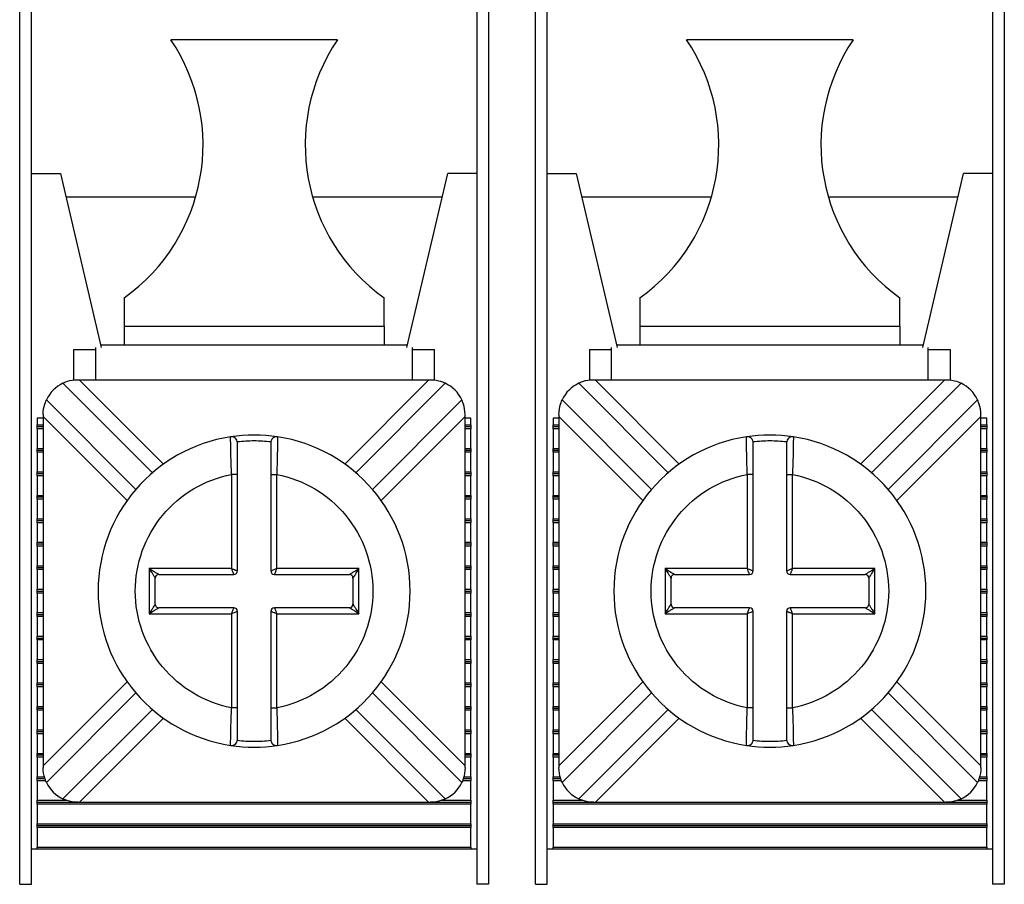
# Model space of a CAD drawing. Header units: inches. Extents: x 0 to 17, y 0 to 11.
# Tile 16 of 24: x 3.523 to 4.349, y 9.691 to 10.416. Entities that reach past the tile are written whole.
import ezdxf

# ---------------------------------------------------------------- set-up
doc = ezdxf.new("R2010")
doc.units = ezdxf.units.IN
doc.header["$MEASUREMENT"] = 0

msp = doc.modelspace()

# ---------------------------------------------------------------- linework, layer by layer
for p, q in [((3.5226, 9.69057), (3.5226, 10.44451)), ((3.53244, 9.69057), (3.53244, 10.44451)), ((3.90646, 10.44451), (3.90646, 9.69057)), ((3.9163, 10.44451), (3.9163, 9.69057)), ((3.95567, 9.69057), (3.95567, 10.44451)), ((3.96551, 9.69057), (3.96551, 10.44451)), ((4.33953, 10.44451), (4.33953, 9.69057)), ((4.34937, 10.44451), (4.34937, 9.69057)), ((3.78933, 10.39923), (3.64957, 10.39923)), ((4.2224, 10.39923), (4.08264, 10.39923)), ((3.53244, 10.28703), (3.55685, 10.28703)), ((3.55685, 10.28703), (3.59111, 10.14106)), ((3.8478, 10.14106), (3.88205, 10.28703)), ((3.90646, 10.28703), (3.88205, 10.28703)), ((3.96551, 10.28703), (3.98992, 10.28703)), ((3.98992, 10.28703), (4.02418, 10.14106)), ((4.28087, 10.14106), (4.31512, 10.28703)), ((4.33953, 10.28703), (4.31512, 10.28703)), ((3.67032, 10.26734), (3.56147, 10.26734)), ((3.87743, 10.26734), (3.76858, 10.26734)), ((4.10339, 10.26734), (3.99454, 10.26734)), ((4.3105, 10.26734), (4.20165, 10.26734)), ((3.6102, 10.1827), (3.6102, 10.15895)), ((3.8287, 10.15895), (3.8287, 10.1827)), ((4.04327, 10.1827), (4.04327, 10.15895)), ((4.26177, 10.15895), (4.26177, 10.1827)), ((3.6102, 10.15895), (3.6102, 10.14333)), ((3.6102, 10.15895), (3.8287, 10.15895)), ((3.8287, 10.15895), (3.8287, 10.14333)), ((4.04327, 10.15895), (4.04327, 10.14333)), ((4.04327, 10.15895), (4.26177, 10.15895)), ((4.26177, 10.15895), (4.26177, 10.14333)), ((3.56788, 10.13939), (3.58658, 10.13939)), ((3.56788, 10.13939), (3.56788, 10.11351)), ((3.58658, 10.1138), (3.58658, 10.14106)), ((3.59057, 10.14333), (3.84833, 10.14333)), ((3.85232, 10.1138), (3.85232, 10.14106)), ((3.85232, 10.13939), (3.87103, 10.13939)), ((3.87103, 10.11356), (3.87103, 10.13939)), ((4.00095, 10.13939), (4.01965, 10.13939)), ((4.00095, 10.13939), (4.00095, 10.11351)), ((4.01965, 10.1138), (4.01965, 10.14106)), ((4.02364, 10.14333), (4.2814, 10.14333)), ((4.2854, 10.1138), (4.2854, 10.14106)), ((4.2854, 10.13939), (4.3041, 10.13939)), ((4.3041, 10.11356), (4.3041, 10.13939)), ((3.57291, 10.1138), (3.57129, 10.1138)), ((3.86599, 10.1138), (3.57291, 10.1138)), ((3.57291, 10.1138), (3.64341, 10.0433)), ((3.7955, 10.0433), (3.86599, 10.1138)), ((3.86762, 10.1138), (3.86599, 10.1138)), ((4.00598, 10.1138), (4.00436, 10.1138)), ((4.29906, 10.1138), (4.00598, 10.1138)), ((4.00598, 10.1138), (4.07648, 10.0433)), ((4.22857, 10.0433), (4.29906, 10.1138)), ((4.30069, 10.1138), (4.29906, 10.1138)), ((3.55896, 10.11105), (3.63404, 10.03596)), ((3.80486, 10.03596), (3.87995, 10.11105)), ((3.99203, 10.11105), (4.06711, 10.03596)), ((4.23793, 10.03596), (4.31302, 10.11105)), ((3.62012, 10.02204), (3.54504, 10.09713)), ((3.89386, 10.09713), (3.81878, 10.02204)), ((4.05319, 10.02204), (3.97811, 10.09713)), ((4.32694, 10.09713), (4.25185, 10.02204)), ((3.54229, 10.08191), (3.53736, 10.08191)), ((3.53736, 10.08191), (3.53736, 10.07606)), ((3.54229, 10.0848), (3.54229, 10.08318)), ((3.54229, 10.08318), (3.54229, 9.79009)), ((3.61278, 10.01268), (3.54229, 10.08318)), ((3.89662, 10.08318), (3.82612, 10.01268)), ((3.89662, 10.08318), (3.89662, 10.0848)), ((3.89662, 9.79009), (3.89662, 10.08318)), ((3.90154, 10.08191), (3.89662, 10.08191)), ((3.90154, 10.07606), (3.90154, 10.08191)), ((3.97536, 10.08191), (3.97043, 10.08191)), ((3.97043, 10.08191), (3.97043, 10.07606)), ((3.97536, 10.0848), (3.97536, 10.08318)), ((3.97536, 10.08318), (3.97536, 9.79009)), ((4.04585, 10.01268), (3.97536, 10.08318)), ((4.32969, 10.08318), (4.25919, 10.01268)), ((4.32969, 10.08318), (4.32969, 10.0848)), ((4.32969, 9.79009), (4.32969, 10.08318)), ((4.33461, 10.08191), (4.32969, 10.08191)), ((4.33461, 10.07606), (4.33461, 10.08191)), ((3.53736, 10.07606), (3.54229, 10.07606)), ((3.53736, 10.07443), (3.53736, 10.07606)), ((3.54229, 10.07443), (3.53736, 10.07443)), ((3.53736, 10.0728), (3.53736, 10.07443)), ((3.54229, 10.0728), (3.53736, 10.0728)), ((3.53736, 10.0728), (3.53736, 10.05637)), ((3.89662, 10.07606), (3.90154, 10.07606)), ((3.90154, 10.07443), (3.89662, 10.07443)), ((3.90154, 10.0728), (3.89662, 10.0728)), ((3.90154, 10.07606), (3.90154, 10.07443)), ((3.90154, 10.07443), (3.90154, 10.0728)), ((3.90154, 10.05637), (3.90154, 10.0728)), ((3.97043, 10.07606), (3.97536, 10.07606)), ((3.97043, 10.07443), (3.97043, 10.07606)), ((3.97536, 10.07443), (3.97043, 10.07443)), ((3.97043, 10.0728), (3.97043, 10.07443)), ((3.97536, 10.0728), (3.97043, 10.0728)), ((3.97043, 10.0728), (3.97043, 10.05637)), ((4.32969, 10.07606), (4.33461, 10.07606)), ((4.33461, 10.07443), (4.32969, 10.07443)), ((4.33461, 10.0728), (4.32969, 10.0728)), ((4.33461, 10.07606), (4.33461, 10.07443)), ((4.33461, 10.07443), (4.33461, 10.0728)), ((4.33461, 10.05637), (4.33461, 10.0728)), ((3.69971, 10.06492), (3.6997, 10.06614)), ((3.7392, 10.06614), (3.73919, 10.06493)), ((4.13279, 10.06492), (4.13277, 10.06614)), ((4.17228, 10.06614), (4.17226, 10.06493)), ((3.53736, 10.05637), (3.54229, 10.05637)), ((3.53736, 10.05474), (3.53736, 10.05637)), ((3.54229, 10.05474), (3.53736, 10.05474)), ((3.53736, 10.05311), (3.53736, 10.05474)), ((3.89662, 10.05637), (3.90154, 10.05637)), ((3.90154, 10.05474), (3.89662, 10.05474)), ((3.90154, 10.05637), (3.90154, 10.05474)), ((3.90154, 10.05474), (3.90154, 10.05311)), ((3.97043, 10.05637), (3.97536, 10.05637)), ((3.97043, 10.05474), (3.97043, 10.05637)), ((3.97536, 10.05474), (3.97043, 10.05474)), ((3.97043, 10.05311), (3.97043, 10.05474)), ((4.32969, 10.05637), (4.33461, 10.05637)), ((4.33461, 10.05474), (4.32969, 10.05474)), ((4.33461, 10.05637), (4.33461, 10.05474)), ((4.33461, 10.05474), (4.33461, 10.05311)), ((3.54229, 10.05311), (3.53736, 10.05311)), ((3.53736, 10.05311), (3.53736, 10.03669)), ((3.90154, 10.05311), (3.89662, 10.05311)), ((3.90154, 10.03669), (3.90154, 10.05311)), ((3.97536, 10.05311), (3.97043, 10.05311)), ((3.97043, 10.05311), (3.97043, 10.03669)), ((4.33461, 10.05311), (4.32969, 10.05311)), ((4.33461, 10.03669), (4.33461, 10.05311)), ((3.53736, 10.03669), (3.54229, 10.03669)), ((3.53736, 10.03506), (3.53736, 10.03669)), ((3.54229, 10.03506), (3.53736, 10.03506)), ((3.53736, 10.03343), (3.53736, 10.03506)), ((3.53736, 10.03343), (3.53736, 10.017)), ((3.54229, 10.03343), (3.53736, 10.03343)), ((3.70545, 10.03456), (3.70045, 10.03456)), ((3.70045, 10.03456), (3.70045, 9.95563)), ((3.70545, 9.95363), (3.70545, 10.03456)), ((3.73345, 10.03456), (3.73845, 10.03456)), ((3.73345, 10.03456), (3.73345, 9.95363)), ((3.73845, 9.95563), (3.73845, 10.03456)), ((3.89662, 10.03669), (3.90154, 10.03669)), ((3.90154, 10.03506), (3.89662, 10.03506)), ((3.90154, 10.03343), (3.89662, 10.03343)), ((3.90154, 10.03669), (3.90154, 10.03506)), ((3.90154, 10.03506), (3.90154, 10.03343)), ((3.90154, 10.017), (3.90154, 10.03343)), ((3.97043, 10.03669), (3.97536, 10.03669)), ((3.97043, 10.03506), (3.97043, 10.03669)), ((3.97536, 10.03506), (3.97043, 10.03506)), ((3.97043, 10.03343), (3.97043, 10.03506)), ((3.97043, 10.03343), (3.97043, 10.017)), ((3.97536, 10.03343), (3.97043, 10.03343)), ((4.13852, 10.03456), (4.13352, 10.03456)), ((4.13352, 10.03456), (4.13352, 9.95563)), ((4.13852, 9.95363), (4.13852, 10.03456)), ((4.16652, 10.03456), (4.17152, 10.03456)), ((4.16652, 10.03456), (4.16652, 9.95363)), ((4.17152, 9.95563), (4.17152, 10.03456)), ((4.32969, 10.03669), (4.33461, 10.03669)), ((4.33461, 10.03506), (4.32969, 10.03506)), ((4.33461, 10.03343), (4.32969, 10.03343)), ((4.33461, 10.03669), (4.33461, 10.03506)), ((4.33461, 10.03506), (4.33461, 10.03343)), ((4.33461, 10.017), (4.33461, 10.03343)), ((3.53736, 10.01537), (3.53736, 10.017)), ((3.53736, 10.017), (3.54229, 10.017)), ((3.53736, 10.01374), (3.53736, 10.01537)), ((3.54229, 10.01537), (3.53736, 10.01537)), ((3.54229, 10.01374), (3.53736, 10.01374)), ((3.53736, 10.01374), (3.53736, 9.99732)), ((3.89662, 10.017), (3.90154, 10.017)), ((3.90154, 10.01537), (3.89662, 10.01537)), ((3.90154, 10.01374), (3.89662, 10.01374)), ((3.90154, 10.017), (3.90154, 10.01537)), ((3.90154, 10.01537), (3.90154, 10.01374)), ((3.90154, 9.99732), (3.90154, 10.01374)), ((3.97043, 10.01537), (3.97043, 10.017)), ((3.97043, 10.017), (3.97536, 10.017)), ((3.97043, 10.01374), (3.97043, 10.01537)), ((3.97536, 10.01537), (3.97043, 10.01537)), ((3.97536, 10.01374), (3.97043, 10.01374)), ((3.97043, 10.01374), (3.97043, 9.99732)), ((4.32969, 10.017), (4.33461, 10.017)), ((4.33461, 10.01537), (4.32969, 10.01537)), ((4.33461, 10.01374), (4.32969, 10.01374)), ((4.33461, 10.017), (4.33461, 10.01537)), ((4.33461, 10.01537), (4.33461, 10.01374)), ((4.33461, 9.99732), (4.33461, 10.01374)), ((3.53736, 9.99569), (3.53736, 9.99732)), ((3.53736, 9.99732), (3.54229, 9.99732)), ((3.53736, 9.99406), (3.53736, 9.99569)), ((3.54229, 9.99569), (3.53736, 9.99569)), ((3.89662, 9.99732), (3.90154, 9.99732)), ((3.90154, 9.99569), (3.89662, 9.99569)), ((3.90154, 9.99732), (3.90154, 9.99569)), ((3.90154, 9.99569), (3.90154, 9.99406)), ((3.97043, 9.99569), (3.97043, 9.99732)), ((3.97043, 9.99732), (3.97536, 9.99732)), ((3.97043, 9.99406), (3.97043, 9.99569)), ((3.97536, 9.99569), (3.97043, 9.99569)), ((4.32969, 9.99732), (4.33461, 9.99732)), ((4.33461, 9.99569), (4.32969, 9.99569)), ((4.33461, 9.99732), (4.33461, 9.99569)), ((4.33461, 9.99569), (4.33461, 9.99406)), ((3.54229, 9.99406), (3.53736, 9.99406)), ((3.53736, 9.99406), (3.53736, 9.97763)), ((3.90154, 9.99406), (3.89662, 9.99406)), ((3.90154, 9.97763), (3.90154, 9.99406)), ((3.97536, 9.99406), (3.97043, 9.99406)), ((3.97043, 9.99406), (3.97043, 9.97763)), ((4.33461, 9.99406), (4.32969, 9.99406)), ((4.33461, 9.97763), (4.33461, 9.99406)), ((3.53736, 9.976), (3.53736, 9.97763)), ((3.53736, 9.97763), (3.54229, 9.97763)), ((3.53736, 9.97437), (3.53736, 9.976)), ((3.54229, 9.976), (3.53736, 9.976)), ((3.54229, 9.97437), (3.53736, 9.97437)), ((3.53736, 9.97437), (3.53736, 9.95795)), ((3.89662, 9.97763), (3.90154, 9.97763)), ((3.90154, 9.976), (3.89662, 9.976)), ((3.90154, 9.97437), (3.89662, 9.97437)), ((3.90154, 9.97763), (3.90154, 9.976)), ((3.90154, 9.976), (3.90154, 9.97437)), ((3.90154, 9.95795), (3.90154, 9.97437)), ((3.97043, 9.976), (3.97043, 9.97763)), ((3.97043, 9.97763), (3.97536, 9.97763)), ((3.97043, 9.97437), (3.97043, 9.976)), ((3.97536, 9.976), (3.97043, 9.976)), ((3.97536, 9.97437), (3.97043, 9.97437)), ((3.97043, 9.97437), (3.97043, 9.95795)), ((4.32969, 9.97763), (4.33461, 9.97763)), ((4.33461, 9.976), (4.32969, 9.976)), ((4.33461, 9.97437), (4.32969, 9.97437)), ((4.33461, 9.97763), (4.33461, 9.976)), ((4.33461, 9.976), (4.33461, 9.97437)), ((4.33461, 9.95795), (4.33461, 9.97437)), ((3.53736, 9.95632), (3.53736, 9.95795)), ((3.53736, 9.95795), (3.54229, 9.95795)), ((3.53736, 9.95469), (3.53736, 9.95632)), ((3.53736, 9.95632), (3.54229, 9.95632)), ((3.54229, 9.95469), (3.53736, 9.95469)), ((3.53736, 9.95469), (3.53736, 9.93826)), ((3.70045, 9.95563), (3.63145, 9.95563)), ((3.63145, 9.95563), (3.63145, 9.91763)), ((3.80745, 9.95563), (3.73845, 9.95563)), ((3.80745, 9.91763), (3.80745, 9.95563)), ((3.89662, 9.95795), (3.90154, 9.95795)), ((3.89662, 9.95632), (3.90154, 9.95632)), ((3.90154, 9.95469), (3.89662, 9.95469)), ((3.90154, 9.95795), (3.90154, 9.95632)), ((3.90154, 9.95632), (3.90154, 9.95469)), ((3.90154, 9.93826), (3.90154, 9.95469)), ((3.97043, 9.95632), (3.97043, 9.95795)), ((3.97043, 9.95795), (3.97536, 9.95795)), ((3.97043, 9.95469), (3.97043, 9.95632)), ((3.97043, 9.95632), (3.97536, 9.95632)), ((3.97536, 9.95469), (3.97043, 9.95469)), ((3.97043, 9.95469), (3.97043, 9.93826)), ((4.13352, 9.95563), (4.06452, 9.95563)), ((4.06452, 9.95563), (4.06452, 9.91763)), ((4.24052, 9.95563), (4.17152, 9.95563)), ((4.24052, 9.91763), (4.24052, 9.95563)), ((4.32969, 9.95795), (4.33461, 9.95795)), ((4.32969, 9.95632), (4.33461, 9.95632)), ((4.33461, 9.95469), (4.32969, 9.95469)), ((4.33461, 9.95795), (4.33461, 9.95632)), ((4.33461, 9.95632), (4.33461, 9.95469)), ((4.33461, 9.93826), (4.33461, 9.95469)), ((3.63645, 9.92563), (3.63645, 9.94763)), ((3.63945, 9.95063), (3.70245, 9.95063)), ((3.73645, 9.95063), (3.79945, 9.95063)), ((3.80245, 9.94763), (3.80245, 9.92563)), ((4.06952, 9.92563), (4.06952, 9.94763)), ((4.07252, 9.95063), (4.13552, 9.95063)), ((4.16952, 9.95063), (4.23252, 9.95063)), ((4.23552, 9.94763), (4.23552, 9.92563)), ((3.53736, 9.93663), (3.53736, 9.93826)), ((3.53736, 9.93826), (3.54229, 9.93826)), ((3.89662, 9.93826), (3.90154, 9.93826)), ((3.90154, 9.93826), (3.90154, 9.93663)), ((3.97043, 9.93663), (3.97043, 9.93826)), ((3.97043, 9.93826), (3.97536, 9.93826)), ((4.32969, 9.93826), (4.33461, 9.93826)), ((4.33461, 9.93826), (4.33461, 9.93663)), ((3.53736, 9.935), (3.53736, 9.93663)), ((3.53736, 9.93663), (3.54229, 9.93663)), ((3.54229, 9.935), (3.53736, 9.935)), ((3.53736, 9.935), (3.53736, 9.91858)), ((3.89662, 9.93663), (3.90154, 9.93663)), ((3.90154, 9.935), (3.89662, 9.935)), ((3.90154, 9.93663), (3.90154, 9.935)), ((3.90154, 9.91858), (3.90154, 9.935)), ((3.97043, 9.935), (3.97043, 9.93663)), ((3.97043, 9.93663), (3.97536, 9.93663)), ((3.97536, 9.935), (3.97043, 9.935)), ((3.97043, 9.935), (3.97043, 9.91858)), ((4.32969, 9.93663), (4.33461, 9.93663)), ((4.33461, 9.935), (4.32969, 9.935)), ((4.33461, 9.93663), (4.33461, 9.935)), ((4.33461, 9.91858), (4.33461, 9.935)), ((3.70245, 9.92263), (3.63945, 9.92263)), ((3.79945, 9.92263), (3.73645, 9.92263)), ((4.13552, 9.92263), (4.07252, 9.92263)), ((4.23252, 9.92263), (4.16952, 9.92263)), ((3.53736, 9.91695), (3.53736, 9.91858)), ((3.53736, 9.91858), (3.54229, 9.91858)), ((3.53736, 9.91695), (3.54229, 9.91695)), ((3.53736, 9.91532), (3.53736, 9.91695)), ((3.54229, 9.91532), (3.53736, 9.91532)), ((3.53736, 9.91532), (3.53736, 9.89889)), ((3.63145, 9.91763), (3.70045, 9.91763)), ((3.70045, 9.91763), (3.70045, 9.83871)), ((3.70545, 9.83871), (3.70545, 9.91963)), ((3.73345, 9.91963), (3.73345, 9.83871)), ((3.73845, 9.83871), (3.73845, 9.91763)), ((3.73845, 9.91763), (3.80745, 9.91763)), ((3.89662, 9.91858), (3.90154, 9.91858)), ((3.89662, 9.91695), (3.90154, 9.91695)), ((3.90154, 9.91532), (3.89662, 9.91532)), ((3.90154, 9.91858), (3.90154, 9.91695)), ((3.90154, 9.91695), (3.90154, 9.91532)), ((3.90154, 9.89889), (3.90154, 9.91532)), ((3.97043, 9.91695), (3.97043, 9.91858)), ((3.97043, 9.91858), (3.97536, 9.91858)), ((3.97043, 9.91695), (3.97536, 9.91695)), ((3.97043, 9.91532), (3.97043, 9.91695)), ((3.97536, 9.91532), (3.97043, 9.91532)), ((3.97043, 9.91532), (3.97043, 9.89889)), ((4.06452, 9.91763), (4.13352, 9.91763)), ((4.13352, 9.91763), (4.13352, 9.83871)), ((4.13852, 9.83871), (4.13852, 9.91963)), ((4.16652, 9.91963), (4.16652, 9.83871)), ((4.17152, 9.83871), (4.17152, 9.91763)), ((4.17152, 9.91763), (4.24052, 9.91763)), ((4.32969, 9.91858), (4.33461, 9.91858)), ((4.32969, 9.91695), (4.33461, 9.91695)), ((4.33461, 9.91532), (4.32969, 9.91532)), ((4.33461, 9.91858), (4.33461, 9.91695)), ((4.33461, 9.91695), (4.33461, 9.91532)), ((4.33461, 9.89889), (4.33461, 9.91532)), ((3.53736, 9.89726), (3.53736, 9.89889)), ((3.53736, 9.89889), (3.54229, 9.89889)), ((3.53736, 9.89726), (3.54229, 9.89726)), ((3.53736, 9.89563), (3.53736, 9.89726)), ((3.89662, 9.89889), (3.90154, 9.89889)), ((3.89662, 9.89726), (3.90154, 9.89726)), ((3.90154, 9.89889), (3.90154, 9.89726)), ((3.90154, 9.89726), (3.90154, 9.89563)), ((3.97043, 9.89726), (3.97043, 9.89889)), ((3.97043, 9.89889), (3.97536, 9.89889)), ((3.97043, 9.89726), (3.97536, 9.89726)), ((3.97043, 9.89563), (3.97043, 9.89726)), ((4.32969, 9.89889), (4.33461, 9.89889)), ((4.32969, 9.89726), (4.33461, 9.89726)), ((4.33461, 9.89889), (4.33461, 9.89726)), ((4.33461, 9.89726), (4.33461, 9.89563)), ((3.54229, 9.89563), (3.53736, 9.89563)), ((3.53736, 9.89563), (3.53736, 9.87921)), ((3.90154, 9.89563), (3.89662, 9.89563)), ((3.90154, 9.87921), (3.90154, 9.89563)), ((3.97536, 9.89563), (3.97043, 9.89563)), ((3.97043, 9.89563), (3.97043, 9.87921)), ((4.33461, 9.89563), (4.32969, 9.89563)), ((4.33461, 9.87921), (4.33461, 9.89563)), ((3.53736, 9.87758), (3.53736, 9.87921)), ((3.53736, 9.87921), (3.54229, 9.87921)), ((3.53736, 9.87758), (3.54229, 9.87758)), ((3.53736, 9.87595), (3.53736, 9.87758)), ((3.54229, 9.87595), (3.53736, 9.87595)), ((3.53736, 9.87595), (3.53736, 9.85952)), ((3.89662, 9.87921), (3.90154, 9.87921)), ((3.89662, 9.87758), (3.90154, 9.87758)), ((3.90154, 9.87595), (3.89662, 9.87595)), ((3.90154, 9.87921), (3.90154, 9.87758)), ((3.90154, 9.87758), (3.90154, 9.87595)), ((3.90154, 9.85952), (3.90154, 9.87595)), ((3.97043, 9.87758), (3.97043, 9.87921)), ((3.97043, 9.87921), (3.97536, 9.87921)), ((3.97043, 9.87758), (3.97536, 9.87758)), ((3.97043, 9.87595), (3.97043, 9.87758)), ((3.97536, 9.87595), (3.97043, 9.87595)), ((3.97043, 9.87595), (3.97043, 9.85952)), ((4.32969, 9.87921), (4.33461, 9.87921)), ((4.32969, 9.87758), (4.33461, 9.87758)), ((4.33461, 9.87595), (4.32969, 9.87595)), ((4.33461, 9.87921), (4.33461, 9.87758)), ((4.33461, 9.87758), (4.33461, 9.87595)), ((4.33461, 9.85952), (4.33461, 9.87595)), ((3.53736, 9.85789), (3.53736, 9.85952)), ((3.53736, 9.85952), (3.54229, 9.85952)), ((3.54229, 9.85789), (3.53736, 9.85789)), ((3.53736, 9.85626), (3.53736, 9.85789)), ((3.54229, 9.85626), (3.53736, 9.85626)), ((3.53736, 9.85626), (3.53736, 9.83984)), ((3.54229, 9.79009), (3.61278, 9.86059)), ((3.82612, 9.86059), (3.89662, 9.79009)), ((3.89662, 9.85952), (3.90154, 9.85952)), ((3.90154, 9.85789), (3.89662, 9.85789)), ((3.90154, 9.85626), (3.89662, 9.85626)), ((3.90154, 9.85952), (3.90154, 9.85789)), ((3.90154, 9.85789), (3.90154, 9.85626)), ((3.90154, 9.83984), (3.90154, 9.85626)), ((3.97043, 9.85789), (3.97043, 9.85952)), ((3.97043, 9.85952), (3.97536, 9.85952)), ((3.97536, 9.85789), (3.97043, 9.85789)), ((3.97043, 9.85626), (3.97043, 9.85789)), ((3.97536, 9.85626), (3.97043, 9.85626)), ((3.97043, 9.85626), (3.97043, 9.83984)), ((3.97536, 9.79009), (4.04585, 9.86059)), ((4.25919, 9.86059), (4.32969, 9.79009)), ((4.32969, 9.85952), (4.33461, 9.85952)), ((4.33461, 9.85789), (4.32969, 9.85789)), ((4.33461, 9.85626), (4.32969, 9.85626)), ((4.33461, 9.85952), (4.33461, 9.85789)), ((4.33461, 9.85789), (4.33461, 9.85626)), ((4.33461, 9.83984), (4.33461, 9.85626)), ((3.54504, 9.77614), (3.62012, 9.85122)), ((3.81878, 9.85122), (3.89386, 9.77614)), ((3.97811, 9.77614), (4.05319, 9.85122)), ((4.25185, 9.85122), (4.32694, 9.77614)), ((3.53736, 9.83984), (3.54229, 9.83984)), ((3.53736, 9.83821), (3.53736, 9.83984)), ((3.70545, 9.83871), (3.70045, 9.83871)), ((3.73345, 9.83871), (3.73845, 9.83871)), ((3.89662, 9.83984), (3.90154, 9.83984)), ((3.90154, 9.83984), (3.90154, 9.83821)), ((3.97043, 9.83984), (3.97536, 9.83984)), ((3.97043, 9.83821), (3.97043, 9.83984)), ((4.13852, 9.83871), (4.13352, 9.83871)), ((4.16652, 9.83871), (4.17152, 9.83871)), ((4.32969, 9.83984), (4.33461, 9.83984)), ((4.33461, 9.83984), (4.33461, 9.83821)), ((3.54229, 9.83821), (3.53736, 9.83821)), ((3.53736, 9.83658), (3.53736, 9.83821)), ((3.54229, 9.83658), (3.53736, 9.83658)), ((3.53736, 9.83658), (3.53736, 9.82015)), ((3.63404, 9.83731), (3.55896, 9.76222)), ((3.87995, 9.76222), (3.80486, 9.83731)), ((3.90154, 9.83821), (3.89662, 9.83821)), ((3.90154, 9.83658), (3.89662, 9.83658)), ((3.90154, 9.83821), (3.90154, 9.83658)), ((3.90154, 9.82015), (3.90154, 9.83658)), ((3.97536, 9.83821), (3.97043, 9.83821)), ((3.97043, 9.83658), (3.97043, 9.83821)), ((3.97536, 9.83658), (3.97043, 9.83658)), ((3.97043, 9.83658), (3.97043, 9.82015)), ((4.06711, 9.83731), (3.99203, 9.76222)), ((4.31302, 9.76222), (4.23793, 9.83731)), ((4.33461, 9.83821), (4.32969, 9.83821)), ((4.33461, 9.83658), (4.32969, 9.83658)), ((4.33461, 9.83821), (4.33461, 9.83658)), ((4.33461, 9.82015), (4.33461, 9.83658)), ((3.64341, 9.82997), (3.57291, 9.75947)), ((3.86599, 9.75947), (3.7955, 9.82997)), ((4.07648, 9.82997), (4.00598, 9.75947)), ((4.29906, 9.75947), (4.22857, 9.82997)), ((3.53736, 9.82015), (3.54229, 9.82015)), ((3.53736, 9.81852), (3.53736, 9.82015)), ((3.54229, 9.81852), (3.53736, 9.81852)), ((3.53736, 9.81689), (3.53736, 9.81852)), ((3.54229, 9.81689), (3.53736, 9.81689)), ((3.53736, 9.81689), (3.53736, 9.80047)), ((3.89662, 9.82015), (3.90154, 9.82015)), ((3.90154, 9.81852), (3.89662, 9.81852)), ((3.90154, 9.81689), (3.89662, 9.81689)), ((3.90154, 9.82015), (3.90154, 9.81852)), ((3.90154, 9.81852), (3.90154, 9.81689)), ((3.90154, 9.80047), (3.90154, 9.81689)), ((3.97043, 9.82015), (3.97536, 9.82015)), ((3.97043, 9.81852), (3.97043, 9.82015)), ((3.97536, 9.81852), (3.97043, 9.81852)), ((3.97043, 9.81689), (3.97043, 9.81852)), ((3.97536, 9.81689), (3.97043, 9.81689)), ((3.97043, 9.81689), (3.97043, 9.80047)), ((4.32969, 9.82015), (4.33461, 9.82015)), ((4.33461, 9.81852), (4.32969, 9.81852)), ((4.33461, 9.81689), (4.32969, 9.81689)), ((4.33461, 9.82015), (4.33461, 9.81852)), ((4.33461, 9.81852), (4.33461, 9.81689)), ((4.33461, 9.80047), (4.33461, 9.81689)), ((3.6997, 9.80713), (3.69971, 9.80834)), ((3.73919, 9.80834), (3.7392, 9.80713)), ((4.13277, 9.80713), (4.13279, 9.80834)), ((4.17226, 9.80834), (4.17228, 9.80713)), ((3.53736, 9.80047), (3.54229, 9.80047)), ((3.53736, 9.79884), (3.53736, 9.80047)), ((3.54229, 9.79884), (3.53736, 9.79884)), ((3.53736, 9.79721), (3.53736, 9.79884)), ((3.89662, 9.80047), (3.90154, 9.80047)), ((3.90154, 9.79884), (3.89662, 9.79884)), ((3.90154, 9.80047), (3.90154, 9.79884)), ((3.90154, 9.79884), (3.90154, 9.79721)), ((3.97043, 9.80047), (3.97536, 9.80047)), ((3.97043, 9.79884), (3.97043, 9.80047)), ((3.97536, 9.79884), (3.97043, 9.79884)), ((3.97043, 9.79721), (3.97043, 9.79884)), ((4.32969, 9.80047), (4.33461, 9.80047)), ((4.33461, 9.79884), (4.32969, 9.79884)), ((4.33461, 9.80047), (4.33461, 9.79884)), ((4.33461, 9.79884), (4.33461, 9.79721)), ((3.54229, 9.79721), (3.53736, 9.79721)), ((3.53736, 9.79721), (3.53736, 9.78078)), ((3.54229, 9.79009), (3.54229, 9.78847)), ((3.90154, 9.79721), (3.89662, 9.79721)), ((3.89662, 9.78847), (3.89662, 9.79009)), ((3.90154, 9.78078), (3.90154, 9.79721)), ((3.97536, 9.79721), (3.97043, 9.79721)), ((3.97043, 9.79721), (3.97043, 9.78078)), ((3.97536, 9.79009), (3.97536, 9.78847)), ((4.33461, 9.79721), (4.32969, 9.79721)), ((4.32969, 9.78847), (4.32969, 9.79009)), ((4.33461, 9.78078), (4.33461, 9.79721)), ((3.53736, 9.78078), (3.54333, 9.78078)), ((3.53736, 9.77915), (3.53736, 9.78078)), ((3.89555, 9.78078), (3.90154, 9.78078)), ((3.90154, 9.78078), (3.90154, 9.77915)), ((3.97043, 9.78078), (3.9764, 9.78078)), ((3.97043, 9.77915), (3.97043, 9.78078)), ((4.32862, 9.78078), (4.33461, 9.78078)), ((4.33461, 9.78078), (4.33461, 9.77915)), ((3.54385, 9.77915), (3.53736, 9.77915)), ((3.53736, 9.77752), (3.53736, 9.77915)), ((3.54445, 9.77752), (3.53736, 9.77752)), ((3.53736, 9.77752), (3.53736, 9.7611)), ((3.90154, 9.77752), (3.89447, 9.77752)), ((3.90154, 9.77915), (3.89505, 9.77915)), ((3.90154, 9.77915), (3.90154, 9.77752)), ((3.90154, 9.7611), (3.90154, 9.77752)), ((3.97692, 9.77915), (3.97043, 9.77915)), ((3.97043, 9.77752), (3.97043, 9.77915)), ((3.97752, 9.77752), (3.97043, 9.77752)), ((3.97043, 9.77752), (3.97043, 9.7611)), ((4.33461, 9.77752), (4.32754, 9.77752)), ((4.33461, 9.77915), (4.32812, 9.77915)), ((4.33461, 9.77915), (4.33461, 9.77752)), ((4.33461, 9.7611), (4.33461, 9.77752)), ((3.53736, 9.7611), (3.56179, 9.7611)), ((3.53736, 9.75947), (3.53736, 9.7611)), ((3.53736, 9.75947), (3.57129, 9.75947)), ((3.53736, 9.75784), (3.53736, 9.75947)), ((3.90154, 9.75784), (3.53736, 9.75784)), ((3.53736, 9.75784), (3.53736, 9.74141)), ((3.57129, 9.75947), (3.57291, 9.75947)), ((3.57291, 9.75947), (3.86599, 9.75947)), ((3.86599, 9.75947), (3.86762, 9.75947)), ((3.86762, 9.75947), (3.90154, 9.75947)), ((3.87714, 9.7611), (3.90154, 9.7611)), ((3.90154, 9.7611), (3.90154, 9.75947)), ((3.90154, 9.75947), (3.90154, 9.75784)), ((3.90154, 9.74141), (3.90154, 9.75784)), ((3.97043, 9.7611), (3.99486, 9.7611)), ((3.97043, 9.75947), (3.97043, 9.7611)), ((3.97043, 9.75947), (4.00436, 9.75947)), ((3.97043, 9.75784), (3.97043, 9.75947)), ((4.33461, 9.75784), (3.97043, 9.75784)), ((3.97043, 9.75784), (3.97043, 9.74141)), ((4.00436, 9.75947), (4.00598, 9.75947)), ((4.00598, 9.75947), (4.29906, 9.75947)), ((4.29906, 9.75947), (4.30069, 9.75947)), ((4.30069, 9.75947), (4.33461, 9.75947)), ((4.31021, 9.7611), (4.33461, 9.7611)), ((4.33461, 9.7611), (4.33461, 9.75947)), ((4.33461, 9.75947), (4.33461, 9.75784)), ((4.33461, 9.74141), (4.33461, 9.75784)), ((3.53736, 9.74141), (3.90154, 9.74141)), ((3.53736, 9.73978), (3.53736, 9.74141)), ((3.53736, 9.73978), (3.90154, 9.73978)), ((3.53736, 9.73815), (3.53736, 9.73978)), ((3.90154, 9.74141), (3.90154, 9.73978)), ((3.90154, 9.73978), (3.90154, 9.73815)), ((3.97043, 9.74141), (4.33461, 9.74141)), ((3.97043, 9.73978), (3.97043, 9.74141)), ((3.97043, 9.73978), (4.33461, 9.73978)), ((3.97043, 9.73815), (3.97043, 9.73978)), ((4.33461, 9.74141), (4.33461, 9.73978)), ((4.33461, 9.73978), (4.33461, 9.73815)), ((3.90154, 9.73815), (3.53736, 9.73815)), ((3.53736, 9.73815), (3.53736, 9.72173)), ((3.90154, 9.72173), (3.90154, 9.73815)), ((4.33461, 9.73815), (3.97043, 9.73815)), ((3.97043, 9.73815), (3.97043, 9.72173)), ((4.33461, 9.72173), (4.33461, 9.73815)), ((3.90646, 9.7201), (3.53244, 9.7201)), ((3.53736, 9.72173), (3.90154, 9.72173)), ((3.53736, 9.7201), (3.53736, 9.72173)), ((3.90154, 9.72173), (3.90154, 9.7201)), ((4.33953, 9.7201), (3.96551, 9.7201)), ((3.97043, 9.72173), (4.33461, 9.72173)), ((3.97043, 9.7201), (3.97043, 9.72173)), ((4.33461, 9.72173), (4.33461, 9.7201)), ((3.5226, 9.69057), (3.53244, 9.69057)), ((3.9163, 9.69057), (3.90646, 9.69057)), ((3.95567, 9.69057), (3.96551, 9.69057)), ((4.34937, 9.69057), (4.33953, 9.69057))]:
    msp.add_line(p, q)
for centre, radius, start, end in [((3.51905, 10.31112), 0.15748, 305.36665, 34.02366), ((3.91985, 10.31112), 0.15748, 145.97634, 234.63335), ((3.95212, 10.31112), 0.15748, 305.36665, 34.02366), ((4.35292, 10.31112), 0.15748, 145.97634, 234.63335), ((3.57129, 10.0848), 0.029, 115.15985, 154.84015), ((3.86762, 10.0848), 0.029, 25.15985, 64.84015), ((4.00436, 10.0848), 0.029, 115.15985, 154.84015), ((4.30069, 10.0848), 0.029, 25.15985, 64.84015), ((3.71945, 9.93663), 0.131, 98.67292, 261.32708), ((3.71945, 9.93663), 0.131, 81.32708, 98.67292), ((3.70045, 10.06119), 0.005, 0, 98.67292), ((3.73845, 10.06119), 0.005, 81.32708, 180), ((3.71945, 9.93663), 0.131, 278.67292, 81.32708), ((4.15252, 9.93663), 0.131, 98.67292, 261.32708), ((4.15252, 9.93663), 0.131, 81.32708, 98.67292), ((4.13352, 10.06119), 0.005, 0, 98.67292), ((4.17152, 10.06119), 0.005, 81.32708, 180), ((4.15252, 9.93663), 0.131, 278.67292, 81.32708), ((3.63945, 9.94763), 0.003, 90.00001, 179.99999), ((3.70245, 9.95363), 0.003, 270, 0), ((3.73645, 9.95363), 0.003, 180, 270), ((3.79945, 9.94763), 0.003, 0.00001, 89.99999), ((4.07252, 9.94763), 0.003, 90.00001, 179.99999), ((4.13552, 9.95363), 0.003, 270, 0), ((4.16952, 9.95363), 0.003, 180, 270), ((4.23252, 9.94763), 0.003, 0.00001, 89.99999), ((3.63945, 9.92563), 0.003, 180.00001, 269.99999), ((3.70245, 9.91963), 0.003, 0, 90), ((3.73645, 9.91963), 0.003, 90, 180), ((3.79945, 9.92563), 0.003, 270.00001, 359.99999), ((4.07252, 9.92563), 0.003, 180.00001, 269.99999), ((4.13552, 9.91963), 0.003, 0, 90), ((4.16952, 9.91963), 0.003, 90, 180), ((4.23252, 9.92563), 0.003, 270.00001, 359.99999), ((3.70045, 9.81207), 0.005, 261.32708, 0), ((3.71945, 9.93663), 0.131, 261.32708, 278.67292), ((3.73845, 9.81207), 0.005, 180, 278.67292), ((4.13352, 9.81207), 0.005, 261.32708, 0), ((4.15252, 9.93663), 0.131, 261.32708, 278.67292), ((4.17152, 9.81207), 0.005, 180, 278.67292), ((3.57129, 9.78847), 0.029, 205.15985, 244.84015), ((3.86762, 9.78847), 0.029, 295.15985, 334.84015), ((4.00436, 9.78847), 0.029, 205.15985, 244.84015), ((4.30069, 9.78847), 0.029, 295.15985, 334.84015)]:
    msp.add_arc(centre, radius, start, end)
for points, knots in [([(3.57129, 10.1138), (3.56807, 10.1138), (3.5649, 10.11319), (3.56027, 10.11174), (3.55896, 10.11105), (3.55896, 10.11105)], [0, 0, 0, 0, 0.5, 0.5, 1, 1, 1, 1]), ([(3.87995, 10.11105), (3.87995, 10.11105), (3.87862, 10.11174), (3.87402, 10.11318), (3.87083, 10.1138), (3.86762, 10.1138)], [0, 0, 0, 0, 0.5, 0.5, 1, 1, 1, 1]), ([(4.00436, 10.1138), (4.00114, 10.1138), (3.99798, 10.11319), (3.99334, 10.11174), (3.99203, 10.11105), (3.99203, 10.11105)], [0, 0, 0, 0, 0.5, 0.5, 1, 1, 1, 1]), ([(4.31302, 10.11105), (4.31302, 10.11105), (4.31169, 10.11174), (4.30709, 10.11318), (4.3039, 10.1138), (4.30069, 10.1138)], [0, 0, 0, 0, 0.5, 0.5, 1, 1, 1, 1]), ([(3.54229, 10.0848), (3.54229, 10.08801), (3.54289, 10.09118), (3.54435, 10.09581), (3.54504, 10.09713), (3.54504, 10.09713)], [0, 0, 0, 0, 0.5, 0.5, 1, 1, 1, 1]), ([(3.89662, 10.0848), (3.89662, 10.08801), (3.89601, 10.09118), (3.89455, 10.09581), (3.89386, 10.09713), (3.89386, 10.09713)], [0, 0, 0, 0, 0.5, 0.5, 1, 1, 1, 1]), ([(3.97536, 10.0848), (3.97536, 10.08801), (3.97596, 10.09118), (3.97742, 10.09581), (3.97811, 10.09713), (3.97811, 10.09713)], [0, 0, 0, 0, 0.5, 0.5, 1, 1, 1, 1]), ([(4.32969, 10.0848), (4.32969, 10.08801), (4.32908, 10.09118), (4.32762, 10.09581), (4.32694, 10.09713), (4.32694, 10.09713)], [0, 0, 0, 0, 0.5, 0.5, 1, 1, 1, 1]), ([(3.70045, 10.03456), (3.70033, 10.03872), (3.70008, 10.04702), (3.69984, 10.05733), (3.69973, 10.06378), (3.69972, 10.06464), (3.69971, 10.06492)], [0, 0, 0, 0, 0.288659, 0.575483, 0.860502, 1, 1, 1, 1]), ([(3.73349, 10.06185), (3.73115, 10.06207), (3.72648, 10.06252), (3.71945, 10.06269), (3.71242, 10.06252), (3.70775, 10.06207), (3.70541, 10.06185)], [0, 0, 0, 0, 0.2503915, 0.5, 0.7496085, 1, 1, 1, 1]), ([(3.73919, 10.06493), (3.73918, 10.06465), (3.73917, 10.06378), (3.73906, 10.05733), (3.73882, 10.04702), (3.73857, 10.03872), (3.73845, 10.03456)], [0, 0, 0, 0, 0.140275, 0.425037, 0.711602, 1, 1, 1, 1]), ([(4.13352, 10.03456), (4.1334, 10.03872), (4.13315, 10.04702), (4.13291, 10.05733), (4.1328, 10.06378), (4.13279, 10.06464), (4.13279, 10.06492)], [0, 0, 0, 0, 0.288659, 0.575483, 0.860502, 1, 1, 1, 1]), ([(4.16656, 10.06185), (4.16423, 10.06207), (4.15956, 10.06252), (4.15252, 10.06269), (4.14549, 10.06252), (4.14082, 10.06207), (4.13848, 10.06185)], [0, 0, 0, 0, 0.2503915, 0.5, 0.7496085, 1, 1, 1, 1]), ([(4.17226, 10.06493), (4.17225, 10.06465), (4.17224, 10.06378), (4.17213, 10.05733), (4.17189, 10.04702), (4.17164, 10.03872), (4.17152, 10.03456)], [0, 0, 0, 0, 0.140275, 0.425037, 0.711602, 1, 1, 1, 1]), ([(3.70545, 10.03456), (3.70545, 10.04147), (3.70545, 10.04839), (3.70545, 10.05826), (3.70545, 10.06119), (3.70545, 10.06119)], [0, 0, 0, 0, 0.5, 0.5, 1, 1, 1, 1]), ([(3.73345, 10.06119), (3.73345, 10.06119), (3.73345, 10.05826), (3.73345, 10.04841), (3.73345, 10.0415), (3.73345, 10.03456)], [0, 0, 0, 0, 0.5, 0.5, 1, 1, 1, 1]), ([(4.13852, 10.03456), (4.13852, 10.04147), (4.13852, 10.04839), (4.13852, 10.05826), (4.13852, 10.06119), (4.13852, 10.06119)], [0, 0, 0, 0, 0.5, 0.5, 1, 1, 1, 1]), ([(4.16652, 10.06119), (4.16652, 10.06119), (4.16652, 10.05826), (4.16652, 10.04841), (4.16652, 10.0415), (4.16652, 10.03456)], [0, 0, 0, 0, 0.5, 0.5, 1, 1, 1, 1]), ([(3.70045, 9.83871), (3.67772, 9.84312), (3.65722, 9.85531), (3.62776, 9.89104), (3.6197, 9.91348), (3.6197, 9.95979), (3.62776, 9.98223), (3.65722, 10.01796), (3.67772, 10.03015), (3.70045, 10.03456)], [0, 0, 0, 0, 0.25, 0.25, 0.5, 0.5, 0.75, 0.75, 1, 1, 1, 1]), ([(3.73845, 10.03456), (3.76118, 10.03015), (3.78168, 10.01796), (3.81114, 9.98223), (3.8192, 9.95979), (3.8192, 9.93663)], [0, 0, 0, 0, 0.5, 0.5, 1, 1, 1, 1]), ([(4.13352, 9.83871), (4.11079, 9.84312), (4.0903, 9.85531), (4.06083, 9.89104), (4.05277, 9.91348), (4.05277, 9.95979), (4.06083, 9.98223), (4.0903, 10.01796), (4.11079, 10.03015), (4.13352, 10.03456)], [0, 0, 0, 0, 0.25, 0.25, 0.5, 0.5, 0.75, 0.75, 1, 1, 1, 1]), ([(4.17152, 10.03456), (4.19425, 10.03015), (4.21475, 10.01796), (4.24421, 9.98223), (4.25227, 9.95979), (4.25227, 9.93663)], [0, 0, 0, 0, 0.5, 0.5, 1, 1, 1, 1]), ([(3.63645, 9.94763), (3.63643, 9.94767), (3.63639, 9.94773), (3.63609, 9.94822), (3.63562, 9.94897), (3.6348, 9.95027), (3.63343, 9.95252), (3.6322, 9.95446), (3.63145, 9.95563)], [0, 0, 0, 0, 0.082227, 0.174015, 0.280699, 0.40572, 0.640959, 1, 1, 1, 1]), ([(3.63145, 9.95563), (3.63209, 9.95523), (3.63326, 9.95449), (3.63484, 9.95349), (3.6361, 9.95272), (3.6373, 9.95198), (3.63837, 9.9513), (3.63927, 9.95074), (3.63939, 9.95067), (3.63945, 9.95063)], [0, 0, 0, 0, 0.195411, 0.359659, 0.492868, 0.595285, 0.757522, 0.888982, 1, 1, 1, 1]), ([(3.70045, 9.95563), (3.70086, 9.95547), (3.70161, 9.95517), (3.70261, 9.95478), (3.70339, 9.95446), (3.7043, 9.95409), (3.70523, 9.95373), (3.70538, 9.95366), (3.70545, 9.95363)], [0, 0, 0, 0, 0.160526, 0.299538, 0.417061, 0.513165, 0.765648, 1, 1, 1, 1]), ([(3.70245, 9.95063), (3.70244, 9.95067), (3.70241, 9.95073), (3.7022, 9.95125), (3.70186, 9.95213), (3.70126, 9.95358), (3.70075, 9.95488), (3.70045, 9.95563)], [0, 0, 0, 0, 0.155102, 0.317633, 0.488974, 0.701984, 1, 1, 1, 1]), ([(3.73345, 9.95363), (3.73348, 9.95365), (3.73355, 9.95367), (3.73406, 9.95388), (3.73494, 9.95423), (3.7364, 9.95483), (3.73769, 9.95534), (3.73845, 9.95563)], [0, 0, 0, 0, 0.155102, 0.317633, 0.488974, 0.701984, 1, 1, 1, 1]), ([(3.73845, 9.95563), (3.73829, 9.95523), (3.73799, 9.95447), (3.7376, 9.95347), (3.73728, 9.9527), (3.73691, 9.95178), (3.73654, 9.95085), (3.73648, 9.95071), (3.73645, 9.95063)], [0, 0, 0, 0, 0.160526, 0.299538, 0.417061, 0.513165, 0.765648, 1, 1, 1, 1]), ([(3.79945, 9.95063), (3.79948, 9.95065), (3.79955, 9.95069), (3.80004, 9.95099), (3.80079, 9.95147), (3.80208, 9.95228), (3.80434, 9.95365), (3.80628, 9.95489), (3.80745, 9.95563)], [0, 0, 0, 0, 0.0822268, 0.1740152, 0.2806991, 0.4057205, 0.6409585, 1, 1, 1, 1]), ([(3.80745, 9.95563), (3.80705, 9.955), (3.80631, 9.95382), (3.80531, 9.95224), (3.80453, 9.95099), (3.8038, 9.94978), (3.80312, 9.94872), (3.80256, 9.94782), (3.80249, 9.94769), (3.80245, 9.94763)], [0, 0, 0, 0, 0.195411, 0.359659, 0.492868, 0.595285, 0.757522, 0.888982, 1, 1, 1, 1]), ([(4.06952, 9.94763), (4.0695, 9.94767), (4.06946, 9.94773), (4.06916, 9.94822), (4.06869, 9.94897), (4.06787, 9.95027), (4.0665, 9.95252), (4.06527, 9.95446), (4.06452, 9.95563)], [0, 0, 0, 0, 0.082227, 0.174015, 0.280699, 0.40572, 0.640959, 1, 1, 1, 1]), ([(4.06452, 9.95563), (4.06516, 9.95523), (4.06633, 9.95449), (4.06791, 9.95349), (4.06917, 9.95272), (4.07037, 9.95198), (4.07144, 9.9513), (4.07234, 9.95074), (4.07246, 9.95067), (4.07252, 9.95063)], [0, 0, 0, 0, 0.195411, 0.359659, 0.492868, 0.595285, 0.757522, 0.888982, 1, 1, 1, 1]), ([(4.13352, 9.95563), (4.13393, 9.95547), (4.13468, 9.95517), (4.13568, 9.95478), (4.13646, 9.95446), (4.13737, 9.95409), (4.1383, 9.95373), (4.13845, 9.95366), (4.13852, 9.95363)], [0, 0, 0, 0, 0.1605263, 0.2995376, 0.4170609, 0.5131653, 0.7656485, 1, 1, 1, 1]), ([(4.13552, 9.95063), (4.13551, 9.95067), (4.13548, 9.95073), (4.13527, 9.95125), (4.13493, 9.95213), (4.13433, 9.95358), (4.13382, 9.95488), (4.13352, 9.95563)], [0, 0, 0, 0, 0.155102, 0.317633, 0.488974, 0.701984, 1, 1, 1, 1]), ([(4.16652, 9.95363), (4.16655, 9.95365), (4.16662, 9.95367), (4.16713, 9.95388), (4.16801, 9.95423), (4.16947, 9.95483), (4.17076, 9.95534), (4.17152, 9.95563)], [0, 0, 0, 0, 0.1551017, 0.3176333, 0.4889742, 0.7019841, 1, 1, 1, 1]), ([(4.17152, 9.95563), (4.17136, 9.95523), (4.17106, 9.95447), (4.17067, 9.95347), (4.17035, 9.9527), (4.16998, 9.95178), (4.16961, 9.95085), (4.16955, 9.95071), (4.16952, 9.95063)], [0, 0, 0, 0, 0.160526, 0.299538, 0.417061, 0.513165, 0.765648, 1, 1, 1, 1]), ([(4.23252, 9.95063), (4.23255, 9.95065), (4.23262, 9.95069), (4.23311, 9.95099), (4.23386, 9.95147), (4.23515, 9.95228), (4.23741, 9.95365), (4.23935, 9.95489), (4.24052, 9.95563)], [0, 0, 0, 0, 0.082227, 0.174015, 0.280699, 0.40572, 0.640959, 1, 1, 1, 1]), ([(4.24052, 9.95563), (4.24012, 9.955), (4.23938, 9.95382), (4.23838, 9.95224), (4.2376, 9.95099), (4.23687, 9.94978), (4.23619, 9.94872), (4.23563, 9.94782), (4.23556, 9.94769), (4.23552, 9.94763)], [0, 0, 0, 0, 0.195411, 0.359659, 0.492868, 0.595285, 0.757522, 0.888982, 1, 1, 1, 1]), ([(3.8192, 9.93663), (3.8192, 9.91348), (3.81114, 9.89104), (3.78168, 9.85531), (3.76118, 9.84312), (3.73845, 9.83871)], [0, 0, 0, 0, 0.5, 0.5, 1, 1, 1, 1]), ([(4.25227, 9.93663), (4.25227, 9.91348), (4.24421, 9.89104), (4.21475, 9.85531), (4.19425, 9.84312), (4.17152, 9.83871)], [0, 0, 0, 0, 0.5, 0.5, 1, 1, 1, 1]), ([(3.63145, 9.91763), (3.63185, 9.91827), (3.63259, 9.91945), (3.6336, 9.92103), (3.63437, 9.92228), (3.6351, 9.92348), (3.63578, 9.92455), (3.63634, 9.92545), (3.63642, 9.92558), (3.63645, 9.92563)], [0, 0, 0, 0, 0.195411, 0.359659, 0.492868, 0.595285, 0.757522, 0.888982, 1, 1, 1, 1]), ([(3.63945, 9.92263), (3.63942, 9.92262), (3.63935, 9.92258), (3.63886, 9.92227), (3.63811, 9.9218), (3.63682, 9.92098), (3.63456, 9.91961), (3.63262, 9.91838), (3.63145, 9.91763)], [0, 0, 0, 0, 0.082227, 0.174015, 0.280699, 0.40572, 0.640959, 1, 1, 1, 1]), ([(3.70045, 9.91763), (3.70061, 9.91804), (3.70091, 9.91879), (3.70131, 9.9198), (3.70162, 9.92057), (3.70199, 9.92149), (3.70236, 9.92241), (3.70242, 9.92256), (3.70245, 9.92263)], [0, 0, 0, 0, 0.160526, 0.299538, 0.417061, 0.513165, 0.765648, 1, 1, 1, 1]), ([(3.73645, 9.92263), (3.73646, 9.9226), (3.73649, 9.92254), (3.7367, 9.92202), (3.73704, 9.92114), (3.73764, 9.91969), (3.73815, 9.91839), (3.73845, 9.91763)], [0, 0, 0, 0, 0.155102, 0.317633, 0.488974, 0.701984, 1, 1, 1, 1]), ([(3.80745, 9.91763), (3.80681, 9.91804), (3.80564, 9.91878), (3.80406, 9.91978), (3.8028, 9.92055), (3.8016, 9.92128), (3.80053, 9.92197), (3.79964, 9.92252), (3.79951, 9.9226), (3.79945, 9.92263)], [0, 0, 0, 0, 0.195411, 0.359659, 0.492868, 0.595285, 0.757522, 0.888982, 1, 1, 1, 1]), ([(3.80245, 9.92563), (3.80247, 9.9256), (3.80251, 9.92554), (3.80281, 9.92505), (3.80328, 9.9243), (3.8041, 9.923), (3.80547, 9.92074), (3.8067, 9.91881), (3.80745, 9.91763)], [0, 0, 0, 0, 0.082227, 0.174015, 0.280699, 0.40572, 0.640959, 1, 1, 1, 1]), ([(4.06452, 9.91763), (4.06492, 9.91827), (4.06566, 9.91945), (4.06667, 9.92103), (4.06744, 9.92228), (4.06817, 9.92348), (4.06885, 9.92455), (4.06941, 9.92545), (4.06949, 9.92558), (4.06952, 9.92563)], [0, 0, 0, 0, 0.195411, 0.359659, 0.492868, 0.595285, 0.757522, 0.888982, 1, 1, 1, 1]), ([(4.07252, 9.92263), (4.07249, 9.92262), (4.07242, 9.92258), (4.07193, 9.92227), (4.07118, 9.9218), (4.06989, 9.92098), (4.06763, 9.91961), (4.06569, 9.91838), (4.06452, 9.91763)], [0, 0, 0, 0, 0.082227, 0.174015, 0.280699, 0.40572, 0.640959, 1, 1, 1, 1]), ([(4.13352, 9.91763), (4.13368, 9.91804), (4.13398, 9.91879), (4.13438, 9.9198), (4.13469, 9.92057), (4.13507, 9.92149), (4.13543, 9.92241), (4.13549, 9.92256), (4.13552, 9.92263)], [0, 0, 0, 0, 0.160526, 0.299538, 0.417061, 0.513165, 0.765648, 1, 1, 1, 1]), ([(4.16952, 9.92263), (4.16953, 9.9226), (4.16956, 9.92254), (4.16977, 9.92202), (4.17011, 9.92114), (4.17071, 9.91969), (4.17122, 9.91839), (4.17152, 9.91763)], [0, 0, 0, 0, 0.155102, 0.317633, 0.488974, 0.701984, 1, 1, 1, 1]), ([(4.24052, 9.91763), (4.23988, 9.91804), (4.23871, 9.91878), (4.23713, 9.91978), (4.23587, 9.92055), (4.23467, 9.92128), (4.2336, 9.92197), (4.23271, 9.92252), (4.23258, 9.9226), (4.23252, 9.92263)], [0, 0, 0, 0, 0.195411, 0.359659, 0.492868, 0.595285, 0.757522, 0.888982, 1, 1, 1, 1]), ([(4.23552, 9.92563), (4.23554, 9.9256), (4.23558, 9.92554), (4.23588, 9.92505), (4.23635, 9.9243), (4.23717, 9.923), (4.23854, 9.92074), (4.23978, 9.91881), (4.24052, 9.91763)], [0, 0, 0, 0, 0.082227, 0.174015, 0.280699, 0.40572, 0.640959, 1, 1, 1, 1]), ([(3.70545, 9.91963), (3.70542, 9.91962), (3.70536, 9.91959), (3.70484, 9.91939), (3.70396, 9.91904), (3.7025, 9.91844), (3.70121, 9.91793), (3.70045, 9.91763)], [0, 0, 0, 0, 0.155102, 0.317633, 0.488974, 0.701984, 1, 1, 1, 1]), ([(3.73845, 9.91763), (3.73805, 9.91779), (3.73729, 9.91809), (3.73629, 9.91849), (3.73551, 9.9188), (3.7346, 9.91918), (3.73367, 9.91954), (3.73352, 9.9196), (3.73345, 9.91963)], [0, 0, 0, 0, 0.160526, 0.299538, 0.417061, 0.513165, 0.765648, 1, 1, 1, 1]), ([(4.13852, 9.91963), (4.13849, 9.91962), (4.13843, 9.91959), (4.13791, 9.91939), (4.13703, 9.91904), (4.13558, 9.91844), (4.13428, 9.91793), (4.13352, 9.91763)], [0, 0, 0, 0, 0.155102, 0.317633, 0.488974, 0.701984, 1, 1, 1, 1]), ([(4.17152, 9.91763), (4.17112, 9.91779), (4.17036, 9.91809), (4.16936, 9.91849), (4.16858, 9.9188), (4.16767, 9.91918), (4.16674, 9.91954), (4.16659, 9.9196), (4.16652, 9.91963)], [0, 0, 0, 0, 0.1605263, 0.2995376, 0.4170609, 0.5131653, 0.7656485, 1, 1, 1, 1]), ([(3.69971, 9.80834), (3.69972, 9.80862), (3.69973, 9.80949), (3.69984, 9.81593), (3.70008, 9.82625), (3.70033, 9.83455), (3.70045, 9.83871)], [0, 0, 0, 0, 0.140275, 0.425037, 0.711602, 1, 1, 1, 1]), ([(3.70545, 9.81207), (3.70545, 9.81207), (3.70545, 9.815), (3.70545, 9.82486), (3.70545, 9.83177), (3.70545, 9.83871)], [0, 0, 0, 0, 0.5, 0.5, 1, 1, 1, 1]), ([(3.73345, 9.83871), (3.73345, 9.83179), (3.73345, 9.82488), (3.73345, 9.81501), (3.73345, 9.81207), (3.73345, 9.81207)], [0, 0, 0, 0, 0.5, 0.5, 1, 1, 1, 1]), ([(3.73845, 9.83871), (3.73857, 9.83455), (3.73882, 9.82625), (3.73906, 9.81593), (3.73917, 9.80949), (3.73918, 9.80863), (3.73919, 9.80834)], [0, 0, 0, 0, 0.288659, 0.575483, 0.860502, 1, 1, 1, 1]), ([(4.13279, 9.80834), (4.13279, 9.80862), (4.1328, 9.80949), (4.13291, 9.81593), (4.13315, 9.82625), (4.1334, 9.83455), (4.13352, 9.83871)], [0, 0, 0, 0, 0.140275, 0.425037, 0.711602, 1, 1, 1, 1]), ([(4.13852, 9.81207), (4.13852, 9.81207), (4.13852, 9.815), (4.13852, 9.82486), (4.13852, 9.83177), (4.13852, 9.83871)], [0, 0, 0, 0, 0.5, 0.5, 1, 1, 1, 1]), ([(4.16652, 9.83871), (4.16652, 9.83179), (4.16652, 9.82488), (4.16652, 9.81501), (4.16652, 9.81207), (4.16652, 9.81207)], [0, 0, 0, 0, 0.5, 0.5, 1, 1, 1, 1]), ([(4.17152, 9.83871), (4.17164, 9.83455), (4.17189, 9.82625), (4.17213, 9.81593), (4.17224, 9.80949), (4.17225, 9.80863), (4.17226, 9.80834)], [0, 0, 0, 0, 0.288659, 0.575483, 0.860502, 1, 1, 1, 1]), ([(3.70541, 9.81142), (3.70775, 9.81119), (3.71242, 9.81074), (3.71945, 9.81057), (3.72648, 9.81074), (3.73115, 9.81119), (3.73349, 9.81142)], [0, 0, 0, 0, 0.250392, 0.5, 0.749608, 1, 1, 1, 1]), ([(4.13848, 9.81142), (4.14082, 9.81119), (4.14549, 9.81074), (4.15252, 9.81057), (4.15956, 9.81074), (4.16423, 9.81119), (4.16656, 9.81142)], [0, 0, 0, 0, 0.250392, 0.5, 0.749608, 1, 1, 1, 1]), ([(3.54504, 9.77614), (3.54504, 9.77614), (3.54435, 9.77746), (3.5429, 9.78206), (3.54229, 9.78526), (3.54229, 9.78847)], [0, 0, 0, 0, 0.5, 0.5, 1, 1, 1, 1]), ([(3.89662, 9.78847), (3.89662, 9.78526), (3.89601, 9.78209), (3.89455, 9.77745), (3.89386, 9.77614), (3.89386, 9.77614)], [0, 0, 0, 0, 0.5, 0.5, 1, 1, 1, 1]), ([(3.97811, 9.77614), (3.97811, 9.77614), (3.97742, 9.77746), (3.97597, 9.78206), (3.97536, 9.78526), (3.97536, 9.78847)], [0, 0, 0, 0, 0.5, 0.5, 1, 1, 1, 1]), ([(4.32969, 9.78847), (4.32969, 9.78526), (4.32908, 9.78209), (4.32762, 9.77745), (4.32694, 9.77614), (4.32694, 9.77614)], [0, 0, 0, 0, 0.5, 0.5, 1, 1, 1, 1]), ([(3.57129, 9.75947), (3.56807, 9.75947), (3.5649, 9.76008), (3.56027, 9.76153), (3.55896, 9.76222), (3.55896, 9.76222)], [0, 0, 0, 0, 0.5, 0.5, 1, 1, 1, 1]), ([(3.87995, 9.76222), (3.87995, 9.76222), (3.87862, 9.76153), (3.87402, 9.76008), (3.87083, 9.75947), (3.86762, 9.75947)], [0, 0, 0, 0, 0.5, 0.5, 1, 1, 1, 1]), ([(4.00436, 9.75947), (4.00114, 9.75947), (3.99798, 9.76008), (3.99334, 9.76153), (3.99203, 9.76222), (3.99203, 9.76222)], [0, 0, 0, 0, 0.5, 0.5, 1, 1, 1, 1]), ([(4.31302, 9.76222), (4.31302, 9.76222), (4.31169, 9.76153), (4.30709, 9.76008), (4.3039, 9.75947), (4.30069, 9.75947)], [0, 0, 0, 0, 0.5, 0.5, 1, 1, 1, 1])]:
    msp.add_open_spline(points, degree=3, knots=knots)

doc.saveas('drawing.dxf')
